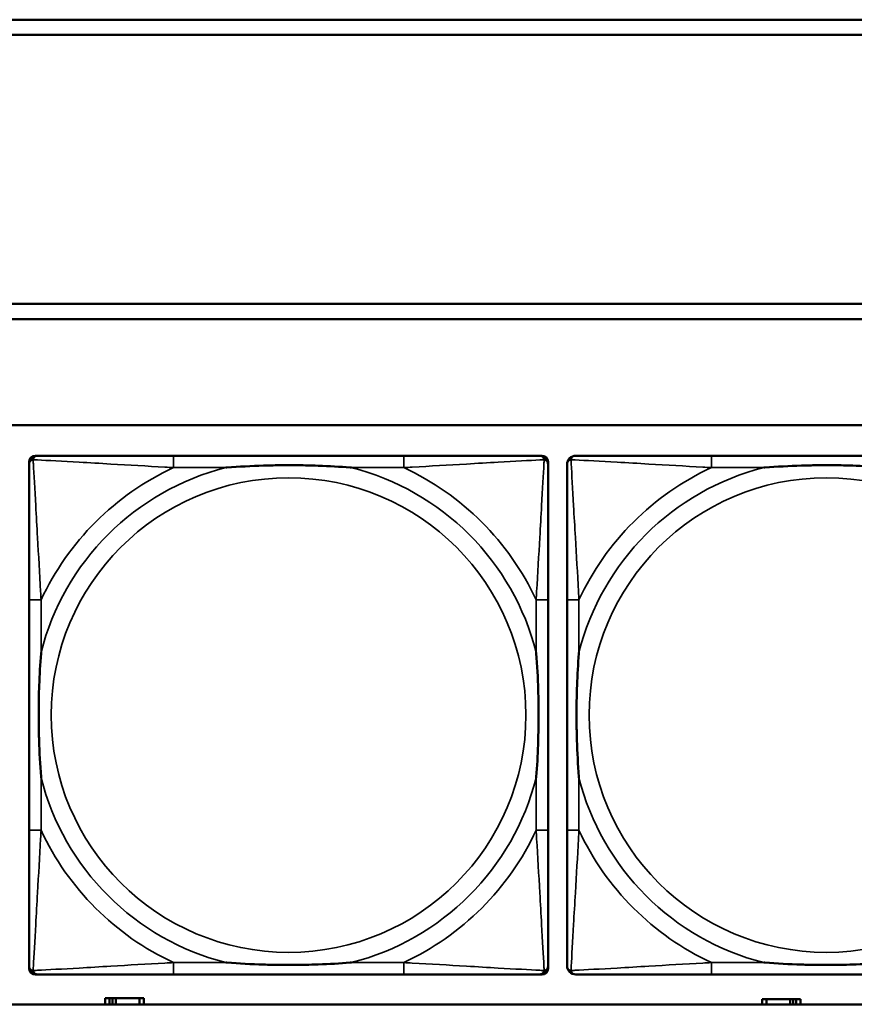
# Model space of a CAD drawing. Header units: inches. Extents: x 1.4 to 53.9, y 1.3 to 58.
# Tile 93 of 227: x 20.9 to 22, y 43.7 to 45. Entities that reach past the tile are written whole.
import ezdxf

# ---------------------------------------------------------------- set-up
doc = ezdxf.new("R2010")
doc.units = ezdxf.units.IN
doc.header["$MEASUREMENT"] = 0
doc.layers.add('Visible (ANSI)', color=7, linetype='Continuous', lineweight=50)
doc.layers.add('Visible Narrow (ANSI)', color=7, linetype='Continuous', lineweight=35)

msp = doc.modelspace()

# ---------------------------------------------------------------- linework, layer by layer
at = {"layer": 'Visible (ANSI)'}
for p, q in [((19.4287, 45.0414), (27.5757, 45.0414)), ((27.5757, 45.0214), (19.4287, 45.0214)), ((19.4287, 44.6661), (27.5757, 44.6661)), ((27.5757, 44.6461), (19.4287, 44.6461)), ((19.4287, 44.5061), (36.5227, 44.5061)), ((20.8967, 44.4658), (20.9006, 44.4658)), ((21.3833, 44.4658), (21.0794, 44.4658)), ((21.562, 44.4658), (21.566, 44.4658)), ((22.0933, 44.4658), (21.7894, 44.4658)), ((20.8888, 43.7886), (20.8888, 44.4579)), ((21.5739, 44.4579), (21.5739, 44.454)), ((20.8888, 44.2753), (20.8888, 43.9713)), ((21.5739, 43.9713), (21.5739, 44.2753)), ((21.5988, 44.2753), (21.5988, 43.9713)), ((21.5739, 43.7926), (21.5739, 43.7886)), ((21.566, 43.7808), (20.8967, 43.7808)), ((21.0794, 43.7808), (21.3833, 43.7808)), ((21.7894, 43.7808), (22.0933, 43.7808)), ((20.995, 43.7494), (20.9892, 43.7494)), ((20.9892, 43.7494), (20.9892, 43.7414)), ((20.995, 43.7494), (20.999, 43.7494)), ((20.995, 43.7414), (20.995, 43.7494)), ((20.999, 43.7414), (20.999, 43.7494)), ((20.999, 43.7494), (21.0031, 43.7494)), ((21.0031, 43.7494), (21.0031, 43.7414)), ((21.0031, 43.7494), (21.0344, 43.7494)), ((21.0344, 43.7494), (21.0344, 43.7414)), ((21.0402, 43.7494), (21.0344, 43.7494)), ((21.0402, 43.7414), (21.0402, 43.7494)), ((21.862, 43.7484), (21.8562, 43.7484)), ((21.8562, 43.7484), (21.8562, 43.7414)), ((21.862, 43.7484), (21.8933, 43.7484)), ((21.862, 43.7414), (21.862, 43.7484)), ((21.8933, 43.7414), (21.8933, 43.7484)), ((21.8933, 43.7484), (21.8974, 43.7484)), ((21.8974, 43.7484), (21.8974, 43.7414)), ((21.8974, 43.7484), (21.9014, 43.7484)), ((21.9072, 43.7484), (21.9014, 43.7484)), ((21.9014, 43.7484), (21.9014, 43.7414)), ((21.9072, 43.7414), (21.9072, 43.7484)), ((36.5227, 43.7414), (19.4287, 43.7414))]:
    msp.add_line(p, q, dxfattribs=at)
for centre, radius, start, end in [((20.8967, 44.4579), 0.00787, 90, 180), ((20.9006, 44.454), 0.0118, 90, 180), ((21.562, 44.454), 0.0118, 0, 90), ((21.566, 44.4579), 0.00787, 0, 90), ((21.6106, 44.454), 0.0118, 90, 180), ((20.9006, 43.7926), 0.0118, 180, 270), ((20.8967, 43.7886), 0.00787, 180, 270), ((21.562, 43.7926), 0.0118, 270, 360), ((21.566, 43.7886), 0.00787, 270, 0), ((21.6106, 43.7926), 0.0118, 180, 270)]:
    msp.add_arc(centre, radius, start, end, dxfattribs=at)
for points, knots in [([(21.0794, 44.4658), (21.0758, 44.4658), (21.0722, 44.4658), (21.0686, 44.4658), (21.0354, 44.4658), (21.0017, 44.4658), (20.9708, 44.4658), (20.9439, 44.4658), (20.9183, 44.4658), (20.9049, 44.4658), (20.9033, 44.4658), (20.9019, 44.4658), (20.9006, 44.4658)], [0, 0, 0, 0, 0.0272471, 0.0272471, 0.0272471, 0.2790553, 0.2790553, 0.2790553, 0.4988354, 0.4988354, 0.4988354, 0.5252205, 0.5252205, 0.5252205, 0.5252205]), ([(21.562, 44.4658), (21.5472, 44.4658), (21.5056, 44.4658), (21.4649, 44.4658), (21.4384, 44.4658), (21.4105, 44.4658), (21.3833, 44.4658)], [-0.5252205, -0.5252205, -0.5252205, -0.5252205, -0.20743, -0.20743, -0.20743, 0, 0, 0, 0]), ([(21.7894, 44.4658), (21.7858, 44.4658), (21.7822, 44.4658), (21.7786, 44.4658), (21.7454, 44.4658), (21.7117, 44.4658), (21.6808, 44.4658), (21.6539, 44.4658), (21.6283, 44.4658), (21.6149, 44.4658), (21.6133, 44.4658), (21.6119, 44.4658), (21.6106, 44.4658)], [0, 0, 0, 0, 0.0272471, 0.0272471, 0.0272471, 0.2790553, 0.2790553, 0.2790553, 0.4988354, 0.4988354, 0.4988354, 0.5252205, 0.5252205, 0.5252205, 0.5252205]), ([(20.8888, 44.454), (20.8888, 44.4391), (20.8888, 44.3975), (20.8888, 44.3569), (20.8888, 44.3303), (20.8888, 44.3025), (20.8888, 44.2753)], [-0.5252205, -0.5252205, -0.5252205, -0.5252205, -0.20743, -0.20743, -0.20743, 0, 0, 0, 0]), ([(21.1486, 44.4501), (21.149, 44.4501), (21.1495, 44.4501), (21.166, 44.4514), (21.182, 44.4522), (21.205, 44.4529), (21.2117, 44.4531), (21.2209, 44.4532), (21.2233, 44.4532), (21.2274, 44.4532), (21.229, 44.4532), (21.2321, 44.4532), (21.2337, 44.4532), (21.2372, 44.4532), (21.2393, 44.4532), (21.2455, 44.4532), (21.2496, 44.4531), (21.2593, 44.4529), (21.2649, 44.4527), (21.2847, 44.452), (21.2987, 44.4512), (21.3132, 44.4501), (21.3136, 44.4501), (21.3141, 44.4501)], [-0.416114, -0.416114, -0.416114, -0.416114, -0.4127691, -0.4127691, -0.2896446, -0.2896446, -0.2388934, -0.2388934, -0.2201881, -0.2201881, -0.2080204, -0.2080204, -0.196499, -0.196499, -0.1809939, -0.1809939, -0.149741, -0.149741, -0.1073162, -0.1073162, 0, 0, 0.0033356, 0.0033356, 0.0033356, 0.0033356]), ([(21.5739, 44.2753), (21.5739, 44.2788), (21.5739, 44.2824), (21.5739, 44.286), (21.5739, 44.3192), (21.5739, 44.3529), (21.5739, 44.3838), (21.5739, 44.4107), (21.5739, 44.4363), (21.5739, 44.4497), (21.5739, 44.4513), (21.5739, 44.4528), (21.5739, 44.454)], [0, 0, 0, 0, 0.0272471, 0.0272471, 0.0272471, 0.2790553, 0.2790553, 0.2790553, 0.4988354, 0.4988354, 0.4988354, 0.5252205, 0.5252205, 0.5252205, 0.5252205]), ([(21.5988, 44.454), (21.5988, 44.4391), (21.5988, 44.3975), (21.5988, 44.3569), (21.5988, 44.3303), (21.5988, 44.3025), (21.5988, 44.2753)], [-0.5252205, -0.5252205, -0.5252205, -0.5252205, -0.20743, -0.20743, -0.20743, 0, 0, 0, 0]), ([(21.8586, 44.4501), (21.859, 44.4501), (21.8595, 44.4501), (21.876, 44.4514), (21.892, 44.4522), (21.915, 44.4529), (21.9217, 44.4531), (21.9309, 44.4532), (21.9333, 44.4532), (21.9374, 44.4532), (21.939, 44.4532), (21.9421, 44.4532), (21.9437, 44.4532), (21.9472, 44.4532), (21.9493, 44.4532), (21.9555, 44.4532), (21.9596, 44.4531), (21.9693, 44.4529), (21.9749, 44.4527), (21.9947, 44.452), (22.0087, 44.4512), (22.0232, 44.4501), (22.0236, 44.4501), (22.0241, 44.4501)], [-0.416114, -0.416114, -0.416114, -0.416114, -0.4127691, -0.4127691, -0.2896446, -0.2896446, -0.2388934, -0.2388934, -0.2201881, -0.2201881, -0.2080204, -0.2080204, -0.196499, -0.196499, -0.1809939, -0.1809939, -0.149741, -0.149741, -0.1073162, -0.1073162, 0, 0, 0.0033356, 0.0033356, 0.0033356, 0.0033356]), ([(20.9046, 44.0405), (20.9045, 44.041), (20.9045, 44.0414), (20.9033, 44.0579), (20.9024, 44.074), (20.9017, 44.0969), (20.9015, 44.1036), (20.9014, 44.1128), (20.9014, 44.1153), (20.9014, 44.1194), (20.9014, 44.121), (20.9014, 44.1241), (20.9014, 44.1256), (20.9014, 44.1292), (20.9014, 44.1312), (20.9015, 44.1374), (20.9015, 44.1416), (20.9017, 44.1513), (20.9019, 44.1569), (20.9026, 44.1766), (20.9034, 44.1907), (20.9045, 44.2052), (20.9045, 44.2056), (20.9046, 44.206)], [-0.416114, -0.416114, -0.416114, -0.416114, -0.4127691, -0.4127691, -0.2896446, -0.2896446, -0.2388934, -0.2388934, -0.2201881, -0.2201881, -0.2080204, -0.2080204, -0.196499, -0.196499, -0.1809939, -0.1809939, -0.149741, -0.149741, -0.1073162, -0.1073162, 0, 0, 0.0033356, 0.0033356, 0.0033356, 0.0033356]), ([(21.5581, 44.206), (21.5581, 44.2056), (21.5582, 44.2052), (21.5594, 44.1887), (21.5603, 44.1726), (21.561, 44.1496), (21.5611, 44.143), (21.5612, 44.1338), (21.5613, 44.1313), (21.5613, 44.1272), (21.5613, 44.1256), (21.5613, 44.1225), (21.5613, 44.121), (21.5613, 44.1174), (21.5613, 44.1153), (21.5612, 44.1092), (21.5611, 44.105), (21.5609, 44.0953), (21.5608, 44.0897), (21.5601, 44.0699), (21.5593, 44.0559), (21.5582, 44.0414), (21.5581, 44.041), (21.5581, 44.0405)], [-0.416114, -0.416114, -0.416114, -0.416114, -0.4127691, -0.4127691, -0.2896446, -0.2896446, -0.2388934, -0.2388934, -0.2201881, -0.2201881, -0.2080204, -0.2080204, -0.196499, -0.196499, -0.1809939, -0.1809939, -0.149741, -0.149741, -0.1073162, -0.1073162, 0, 0, 0.0033356, 0.0033356, 0.0033356, 0.0033356]), ([(21.6146, 44.0405), (21.6145, 44.041), (21.6145, 44.0414), (21.6133, 44.0579), (21.6124, 44.074), (21.6117, 44.0969), (21.6115, 44.1036), (21.6114, 44.1128), (21.6114, 44.1153), (21.6114, 44.1194), (21.6114, 44.121), (21.6114, 44.1241), (21.6114, 44.1256), (21.6114, 44.1292), (21.6114, 44.1312), (21.6115, 44.1374), (21.6115, 44.1416), (21.6117, 44.1513), (21.6119, 44.1569), (21.6126, 44.1766), (21.6134, 44.1907), (21.6145, 44.2052), (21.6145, 44.2056), (21.6146, 44.206)], [-0.416114, -0.416114, -0.416114, -0.416114, -0.4127691, -0.4127691, -0.2896446, -0.2896446, -0.2388934, -0.2388934, -0.2201881, -0.2201881, -0.2080204, -0.2080204, -0.196499, -0.196499, -0.1809939, -0.1809939, -0.149741, -0.149741, -0.1073162, -0.1073162, 0, 0, 0.0033356, 0.0033356, 0.0033356, 0.0033356]), ([(20.8888, 43.9713), (20.8888, 43.9441), (20.8888, 43.9163), (20.8888, 43.8897), (20.8888, 43.8491), (20.8888, 43.8075), (20.8888, 43.7926)], [3.9382945, 3.9382945, 3.9382945, 3.9382945, 4.1457245, 4.1457245, 4.1457245, 4.463515, 4.463515, 4.463515, 4.463515]), ([(21.5739, 43.7926), (21.5739, 43.8075), (21.5739, 43.8491), (21.5739, 43.8897), (21.5739, 43.9163), (21.5739, 43.9441), (21.5739, 43.9713)], [-0.5252205, -0.5252205, -0.5252205, -0.5252205, -0.20743, -0.20743, -0.20743, 0, 0, 0, 0]), ([(21.5988, 43.9713), (21.5988, 43.9441), (21.5988, 43.9163), (21.5988, 43.8897), (21.5988, 43.8491), (21.5988, 43.8075), (21.5988, 43.7926)], [3.9382945, 3.9382945, 3.9382945, 3.9382945, 4.1457245, 4.1457245, 4.1457245, 4.463515, 4.463515, 4.463515, 4.463515]), ([(21.3141, 43.7965), (21.3136, 43.7965), (21.3132, 43.7965), (21.2987, 43.7954), (21.2847, 43.7946), (21.2649, 43.7939), (21.2593, 43.7937), (21.2496, 43.7935), (21.2455, 43.7934), (21.2393, 43.7934), (21.2372, 43.7934), (21.2337, 43.7934), (21.2321, 43.7934), (21.229, 43.7934), (21.2274, 43.7934), (21.2233, 43.7934), (21.2209, 43.7934), (21.2117, 43.7935), (21.205, 43.7937), (21.182, 43.7944), (21.166, 43.7952), (21.1495, 43.7965), (21.149, 43.7965), (21.1486, 43.7965)], [-0.4149464, -0.4149464, -0.4149464, -0.4149464, -0.41162, -0.41162, -0.3046026, -0.3046026, -0.2622958, -0.2622958, -0.23113, -0.23113, -0.215668, -0.215668, -0.2041787, -0.2041787, -0.1920448, -0.1920448, -0.1733916, -0.1733916, -0.1227817, -0.1227817, 0, 0, 0.0033356, 0.0033356, 0.0033356, 0.0033356]), ([(22.0241, 43.7965), (22.0236, 43.7965), (22.0232, 43.7965), (22.0087, 43.7954), (21.9947, 43.7946), (21.9749, 43.7939), (21.9693, 43.7937), (21.9596, 43.7935), (21.9555, 43.7934), (21.9493, 43.7934), (21.9472, 43.7934), (21.9437, 43.7934), (21.9421, 43.7934), (21.939, 43.7934), (21.9374, 43.7934), (21.9333, 43.7934), (21.9309, 43.7934), (21.9217, 43.7935), (21.915, 43.7937), (21.892, 43.7944), (21.876, 43.7952), (21.8595, 43.7965), (21.859, 43.7965), (21.8586, 43.7965)], [-0.4149464, -0.4149464, -0.4149464, -0.4149464, -0.41162, -0.41162, -0.3046026, -0.3046026, -0.2622958, -0.2622958, -0.23113, -0.23113, -0.215668, -0.215668, -0.2041787, -0.2041787, -0.1920448, -0.1920448, -0.1733916, -0.1733916, -0.1227817, -0.1227817, 0, 0, 0.0033356, 0.0033356, 0.0033356, 0.0033356]), ([(20.9006, 43.7808), (20.9155, 43.7808), (20.9571, 43.7808), (20.9978, 43.7808), (21.0243, 43.7808), (21.0522, 43.7808), (21.0794, 43.7808)], [-0.5252205, -0.5252205, -0.5252205, -0.5252205, -0.20743, -0.20743, -0.20743, 0, 0, 0, 0]), ([(21.3833, 43.7808), (21.4105, 43.7808), (21.4384, 43.7808), (21.4649, 43.7808), (21.5056, 43.7808), (21.5472, 43.7808), (21.562, 43.7808)], [3.9382945, 3.9382945, 3.9382945, 3.9382945, 4.1457245, 4.1457245, 4.1457245, 4.463515, 4.463515, 4.463515, 4.463515]), ([(21.6106, 43.7808), (21.6255, 43.7808), (21.6671, 43.7808), (21.7078, 43.7808), (21.7343, 43.7808), (21.7622, 43.7808), (21.7894, 43.7808)], [-0.5252205, -0.5252205, -0.5252205, -0.5252205, -0.20743, -0.20743, -0.20743, 0, 0, 0, 0])]:
    msp.add_open_spline(points, degree=3, knots=knots, dxfattribs=at)
at = {"layer": 'Visible Narrow (ANSI)'}
for p, q in [((21.0794, 44.4658), (21.0794, 44.4501)), ((21.3833, 44.4658), (21.3833, 44.4501)), ((21.7894, 44.4658), (21.7894, 44.4501)), ((21.0794, 44.4501), (21.1486, 44.4501)), ((21.3141, 44.4501), (21.3833, 44.4501)), ((21.7894, 44.4501), (21.8586, 44.4501)), ((20.9046, 44.2753), (20.8888, 44.2753)), ((20.9046, 44.206), (20.9046, 44.2753)), ((21.5739, 44.2753), (21.5581, 44.2753)), ((21.5581, 44.2753), (21.5581, 44.206)), ((21.6146, 44.2753), (21.5988, 44.2753)), ((21.6146, 44.206), (21.6146, 44.2753)), ((20.9046, 43.9713), (20.9046, 44.0405)), ((21.5581, 44.0405), (21.5581, 43.9713)), ((21.6146, 43.9713), (21.6146, 44.0405)), ((20.9046, 43.9713), (20.8888, 43.9713)), ((21.5739, 43.9713), (21.5581, 43.9713)), ((21.6146, 43.9713), (21.5988, 43.9713)), ((21.0794, 43.7965), (21.0794, 43.7808)), ((21.1486, 43.7965), (21.0794, 43.7965)), ((21.3833, 43.7965), (21.3141, 43.7965)), ((21.3833, 43.7965), (21.3833, 43.7808)), ((21.7894, 43.7965), (21.7894, 43.7808)), ((21.8586, 43.7965), (21.7894, 43.7965))]:
    msp.add_line(p, q, dxfattribs=at)
for centre in [(21.2313, 44.1233), (21.9413, 44.1233)]:
    msp.add_circle(centre, 0.3133, dxfattribs=at)
for centre, radius, start, end in [((21.2313, 44.1233), 0.3371, 104.2103, 165.7897), ((21.2313, 44.1233), 0.3604, 114.9407, 155.0593), ((21.2313, 44.1233), 0.3371, 14.2103, 75.7897), ((21.2313, 44.1233), 0.3604, 24.9407, 65.0593), ((21.9413, 44.1233), 0.3371, 104.2103, 165.7897), ((21.9413, 44.1233), 0.3604, 114.9407, 155.0593), ((21.2313, 44.1233), 0.3371, 194.2103, 255.7897), ((21.2313, 44.1233), 0.3371, 284.2103, 345.7897), ((21.9413, 44.1233), 0.3371, 194.2103, 255.7897), ((21.2313, 44.1233), 0.3604, 204.9407, 245.0593), ((21.2313, 44.1233), 0.3604, 294.9407, 335.0593), ((21.9413, 44.1233), 0.3604, 204.9407, 245.0593)]:
    msp.add_arc(centre, radius, start, end, dxfattribs=at)
for points, knots in [([(20.8888, 44.454), (20.8888, 44.4546), (20.8889, 44.4552), (20.8891, 44.4562), (20.8893, 44.4566), (20.8896, 44.4572), (20.8898, 44.4575), (20.89, 44.4579), (20.8901, 44.458), (20.8905, 44.4584), (20.8907, 44.4587), (20.8914, 44.4593), (20.8919, 44.4596), (20.893, 44.4601), (20.8935, 44.4604), (20.8941, 44.4605)], [-0.02627331, -0.02627331, -0.02627331, -0.02627331, -0.02158775, -0.02158775, -0.01736415, -0.01736415, -0.0147244, -0.0147244, -0.01307456, -0.01307456, -0.00977487, -0.00977487, -0.00449537, -0.00449537, 0.00012419, 0.00012419, 0.00012419, 0.00012419]), ([(20.8941, 44.4605), (20.8943, 44.4611), (20.8945, 44.4617), (20.895, 44.4627), (20.8954, 44.4632), (20.896, 44.4639), (20.8962, 44.4642), (20.8966, 44.4645), (20.8968, 44.4646), (20.8971, 44.4649), (20.8974, 44.465), (20.898, 44.4653), (20.8985, 44.4655), (20.8995, 44.4657), (20.9, 44.4658), (20.9006, 44.4658)], [-0.00012419, -0.00012419, -0.00012419, -0.00012419, 0.00449537, 0.00449537, 0.00977487, 0.00977487, 0.01307456, 0.01307456, 0.0147244, 0.0147244, 0.01736415, 0.01736415, 0.02158775, 0.02158775, 0.02627331, 0.02627331, 0.02627331, 0.02627331]), ([(20.9046, 44.2753), (20.9044, 44.279), (20.9042, 44.2828), (20.9026, 44.3101), (20.9012, 44.3343), (20.899, 44.3722), (20.8982, 44.3862), (20.8962, 44.4214), (20.8951, 44.4416), (20.8943, 44.457), (20.8942, 44.4588), (20.8941, 44.4605)], [0, 0, 0, 0, 0.0278591, 0.0278591, 0.201273, 0.201273, 0.3066357, 0.3066357, 0.475216, 0.475216, 0.5007189, 0.5007189, 0.5007189, 0.5007189]), ([(20.8941, 44.4605), (20.8958, 44.4604), (20.8976, 44.4603), (20.9131, 44.4595), (20.9332, 44.4584), (20.9684, 44.4565), (20.9825, 44.4556), (21.0203, 44.4534), (21.0445, 44.452), (21.0719, 44.4505), (21.0756, 44.4503), (21.0794, 44.4501)], [-0.5007189, -0.5007189, -0.5007189, -0.5007189, -0.475216, -0.475216, -0.3066357, -0.3066357, -0.201273, -0.201273, -0.0278591, -0.0278591, 0, 0, 0, 0]), ([(21.3833, 44.4501), (21.387, 44.4503), (21.3908, 44.4505), (21.4182, 44.452), (21.4424, 44.4534), (21.4802, 44.4556), (21.4943, 44.4565), (21.5295, 44.4584), (21.5496, 44.4595), (21.565, 44.4603), (21.5669, 44.4604), (21.5686, 44.4605)], [0, 0, 0, 0, 0.0278591, 0.0278591, 0.201273, 0.201273, 0.3066357, 0.3066357, 0.475216, 0.475216, 0.5007189, 0.5007189, 0.5007189, 0.5007189]), ([(21.5686, 44.4605), (21.5685, 44.4588), (21.5684, 44.457), (21.5676, 44.4416), (21.5665, 44.4214), (21.5645, 44.3862), (21.5637, 44.3722), (21.5615, 44.3343), (21.56, 44.3101), (21.5585, 44.2828), (21.5583, 44.279), (21.5581, 44.2753)], [-0.5007189, -0.5007189, -0.5007189, -0.5007189, -0.475216, -0.475216, -0.3066357, -0.3066357, -0.201273, -0.201273, -0.0278591, -0.0278591, 0, 0, 0, 0]), ([(21.562, 44.4658), (21.5627, 44.4658), (21.5632, 44.4657), (21.5642, 44.4655), (21.5646, 44.4653), (21.5653, 44.465), (21.5655, 44.4649), (21.5659, 44.4646), (21.566, 44.4645), (21.5664, 44.4642), (21.5667, 44.4639), (21.5673, 44.4632), (21.5676, 44.4627), (21.5682, 44.4617), (21.5684, 44.4611), (21.5686, 44.4605)], [-0.02627331, -0.02627331, -0.02627331, -0.02627331, -0.02158775, -0.02158775, -0.01736415, -0.01736415, -0.0147244, -0.0147244, -0.01307456, -0.01307456, -0.00977487, -0.00977487, -0.00449537, -0.00449537, 0.00012419, 0.00012419, 0.00012419, 0.00012419]), ([(21.5686, 44.4605), (21.5692, 44.4604), (21.5697, 44.4601), (21.5707, 44.4596), (21.5712, 44.4593), (21.5719, 44.4587), (21.5722, 44.4584), (21.5725, 44.458), (21.5726, 44.4579), (21.5729, 44.4575), (21.573, 44.4572), (21.5734, 44.4566), (21.5735, 44.4562), (21.5738, 44.4552), (21.5739, 44.4546), (21.5739, 44.454)], [-0.00012419, -0.00012419, -0.00012419, -0.00012419, 0.00449537, 0.00449537, 0.00977487, 0.00977487, 0.01307456, 0.01307456, 0.0147244, 0.0147244, 0.01736415, 0.01736415, 0.02158775, 0.02158775, 0.02627331, 0.02627331, 0.02627331, 0.02627331]), ([(21.5988, 44.454), (21.5988, 44.4546), (21.5989, 44.4552), (21.5991, 44.4562), (21.5993, 44.4566), (21.5996, 44.4572), (21.5998, 44.4575), (21.6, 44.4579), (21.6001, 44.458), (21.6005, 44.4584), (21.6007, 44.4587), (21.6014, 44.4593), (21.6019, 44.4596), (21.603, 44.4601), (21.6035, 44.4604), (21.6041, 44.4605)], [-0.02627331, -0.02627331, -0.02627331, -0.02627331, -0.02158775, -0.02158775, -0.01736415, -0.01736415, -0.0147244, -0.0147244, -0.01307456, -0.01307456, -0.00977487, -0.00977487, -0.00449537, -0.00449537, 0.00012419, 0.00012419, 0.00012419, 0.00012419]), ([(21.6041, 44.4605), (21.6043, 44.4611), (21.6045, 44.4617), (21.605, 44.4627), (21.6054, 44.4632), (21.606, 44.4639), (21.6062, 44.4642), (21.6066, 44.4645), (21.6068, 44.4646), (21.6071, 44.4649), (21.6074, 44.465), (21.608, 44.4653), (21.6085, 44.4655), (21.6095, 44.4657), (21.61, 44.4658), (21.6106, 44.4658)], [-0.00012419, -0.00012419, -0.00012419, -0.00012419, 0.00449537, 0.00449537, 0.00977487, 0.00977487, 0.01307456, 0.01307456, 0.0147244, 0.0147244, 0.01736415, 0.01736415, 0.02158775, 0.02158775, 0.02627331, 0.02627331, 0.02627331, 0.02627331]), ([(21.6146, 44.2753), (21.6144, 44.279), (21.6142, 44.2828), (21.6126, 44.3101), (21.6112, 44.3343), (21.609, 44.3722), (21.6082, 44.3862), (21.6062, 44.4214), (21.6051, 44.4416), (21.6043, 44.457), (21.6042, 44.4588), (21.6041, 44.4605)], [0, 0, 0, 0, 0.0278591, 0.0278591, 0.201273, 0.201273, 0.3066357, 0.3066357, 0.475216, 0.475216, 0.5007189, 0.5007189, 0.5007189, 0.5007189]), ([(21.6041, 44.4605), (21.6058, 44.4604), (21.6076, 44.4603), (21.6231, 44.4595), (21.6432, 44.4584), (21.6784, 44.4565), (21.6925, 44.4556), (21.7303, 44.4534), (21.7545, 44.452), (21.7819, 44.4505), (21.7856, 44.4503), (21.7894, 44.4501)], [-0.5007189, -0.5007189, -0.5007189, -0.5007189, -0.475216, -0.475216, -0.3066357, -0.3066357, -0.201273, -0.201273, -0.0278591, -0.0278591, 0, 0, 0, 0]), ([(20.8941, 43.7861), (20.8942, 43.7878), (20.8943, 43.7896), (20.8951, 43.805), (20.8962, 43.8251), (20.8982, 43.8604), (20.899, 43.8744), (20.9012, 43.9123), (20.9026, 43.9365), (20.9042, 43.9638), (20.9044, 43.9676), (20.9046, 43.9713)], [-4.4390134, -4.4390134, -4.4390134, -4.4390134, -4.4135105, -4.4135105, -4.2449302, -4.2449302, -4.1395675, -4.1395675, -3.9661536, -3.9661536, -3.9382945, -3.9382945, -3.9382945, -3.9382945]), ([(21.5581, 43.9713), (21.5583, 43.9676), (21.5585, 43.9638), (21.56, 43.9365), (21.5615, 43.9123), (21.5637, 43.8744), (21.5645, 43.8604), (21.5665, 43.8251), (21.5676, 43.805), (21.5684, 43.7896), (21.5685, 43.7878), (21.5686, 43.7861)], [0, 0, 0, 0, 0.0278591, 0.0278591, 0.201273, 0.201273, 0.3066357, 0.3066357, 0.475216, 0.475216, 0.5007189, 0.5007189, 0.5007189, 0.5007189]), ([(21.6041, 43.7861), (21.6042, 43.7878), (21.6043, 43.7896), (21.6051, 43.805), (21.6062, 43.8251), (21.6082, 43.8604), (21.609, 43.8744), (21.6112, 43.9123), (21.6126, 43.9365), (21.6142, 43.9638), (21.6144, 43.9676), (21.6146, 43.9713)], [-4.4390134, -4.4390134, -4.4390134, -4.4390134, -4.4135105, -4.4135105, -4.2449302, -4.2449302, -4.1395675, -4.1395675, -3.9661536, -3.9661536, -3.9382945, -3.9382945, -3.9382945, -3.9382945]), ([(20.8941, 43.7861), (20.8935, 43.7862), (20.893, 43.7865), (20.8919, 43.787), (20.8914, 43.7873), (20.8907, 43.7879), (20.8905, 43.7882), (20.8901, 43.7886), (20.89, 43.7887), (20.8898, 43.7891), (20.8896, 43.7893), (20.8893, 43.79), (20.8891, 43.7904), (20.8889, 43.7914), (20.8888, 43.792), (20.8888, 43.7926)], [-0.00012419, -0.00012419, -0.00012419, -0.00012419, 0.00449537, 0.00449537, 0.00977487, 0.00977487, 0.01307456, 0.01307456, 0.0147244, 0.0147244, 0.01736415, 0.01736415, 0.02158775, 0.02158775, 0.02627331, 0.02627331, 0.02627331, 0.02627331]), ([(21.0794, 43.7965), (21.0756, 43.7963), (21.0719, 43.7961), (21.0445, 43.7946), (21.0203, 43.7932), (20.9825, 43.791), (20.9684, 43.7901), (20.9332, 43.7881), (20.9131, 43.7871), (20.8976, 43.7862), (20.8958, 43.7862), (20.8941, 43.7861)], [0, 0, 0, 0, 0.0278591, 0.0278591, 0.201273, 0.201273, 0.3066357, 0.3066357, 0.475216, 0.475216, 0.5007189, 0.5007189, 0.5007189, 0.5007189]), ([(20.9006, 43.7808), (20.9, 43.7808), (20.8995, 43.7809), (20.8985, 43.7811), (20.898, 43.7813), (20.8974, 43.7816), (20.8971, 43.7817), (20.8968, 43.782), (20.8966, 43.7821), (20.8962, 43.7824), (20.896, 43.7827), (20.8954, 43.7834), (20.895, 43.7839), (20.8945, 43.7849), (20.8943, 43.7855), (20.8941, 43.7861)], [-0.02627331, -0.02627331, -0.02627331, -0.02627331, -0.02158775, -0.02158775, -0.01736415, -0.01736415, -0.0147244, -0.0147244, -0.01307456, -0.01307456, -0.00977487, -0.00977487, -0.00449537, -0.00449537, 0.00012419, 0.00012419, 0.00012419, 0.00012419]), ([(21.5686, 43.7861), (21.5669, 43.7862), (21.565, 43.7862), (21.5496, 43.7871), (21.5295, 43.7881), (21.4943, 43.7901), (21.4802, 43.791), (21.4424, 43.7932), (21.4182, 43.7946), (21.3908, 43.7961), (21.387, 43.7963), (21.3833, 43.7965)], [-4.4390134, -4.4390134, -4.4390134, -4.4390134, -4.4135105, -4.4135105, -4.2449302, -4.2449302, -4.1395675, -4.1395675, -3.9661536, -3.9661536, -3.9382945, -3.9382945, -3.9382945, -3.9382945]), ([(21.5686, 43.7861), (21.5684, 43.7855), (21.5682, 43.7849), (21.5676, 43.7839), (21.5673, 43.7834), (21.5667, 43.7827), (21.5664, 43.7824), (21.566, 43.7821), (21.5659, 43.782), (21.5655, 43.7817), (21.5653, 43.7816), (21.5646, 43.7813), (21.5642, 43.7811), (21.5632, 43.7809), (21.5627, 43.7808), (21.562, 43.7808)], [-0.00012419, -0.00012419, -0.00012419, -0.00012419, 0.00449537, 0.00449537, 0.00977487, 0.00977487, 0.01307456, 0.01307456, 0.0147244, 0.0147244, 0.01736415, 0.01736415, 0.02158775, 0.02158775, 0.02627331, 0.02627331, 0.02627331, 0.02627331]), ([(21.5739, 43.7926), (21.5739, 43.792), (21.5738, 43.7914), (21.5735, 43.7904), (21.5734, 43.79), (21.573, 43.7893), (21.5729, 43.7891), (21.5726, 43.7887), (21.5725, 43.7886), (21.5722, 43.7882), (21.5719, 43.7879), (21.5712, 43.7873), (21.5707, 43.787), (21.5697, 43.7865), (21.5692, 43.7862), (21.5686, 43.7861)], [-0.02627331, -0.02627331, -0.02627331, -0.02627331, -0.02158775, -0.02158775, -0.01736415, -0.01736415, -0.0147244, -0.0147244, -0.01307456, -0.01307456, -0.00977487, -0.00977487, -0.00449537, -0.00449537, 0.00012419, 0.00012419, 0.00012419, 0.00012419]), ([(21.6041, 43.7861), (21.6035, 43.7862), (21.603, 43.7865), (21.6019, 43.787), (21.6014, 43.7873), (21.6007, 43.7879), (21.6005, 43.7882), (21.6001, 43.7886), (21.6, 43.7887), (21.5998, 43.7891), (21.5996, 43.7893), (21.5993, 43.79), (21.5991, 43.7904), (21.5989, 43.7914), (21.5988, 43.792), (21.5988, 43.7926)], [-0.00012419, -0.00012419, -0.00012419, -0.00012419, 0.00449537, 0.00449537, 0.00977487, 0.00977487, 0.01307456, 0.01307456, 0.0147244, 0.0147244, 0.01736415, 0.01736415, 0.02158775, 0.02158775, 0.02627331, 0.02627331, 0.02627331, 0.02627331]), ([(21.7894, 43.7965), (21.7856, 43.7963), (21.7819, 43.7961), (21.7545, 43.7946), (21.7303, 43.7932), (21.6925, 43.791), (21.6784, 43.7901), (21.6432, 43.7881), (21.6231, 43.7871), (21.6076, 43.7862), (21.6058, 43.7862), (21.6041, 43.7861)], [0, 0, 0, 0, 0.0278591, 0.0278591, 0.201273, 0.201273, 0.3066357, 0.3066357, 0.475216, 0.475216, 0.5007189, 0.5007189, 0.5007189, 0.5007189]), ([(21.6106, 43.7808), (21.61, 43.7808), (21.6095, 43.7809), (21.6085, 43.7811), (21.608, 43.7813), (21.6074, 43.7816), (21.6071, 43.7817), (21.6068, 43.782), (21.6066, 43.7821), (21.6062, 43.7824), (21.606, 43.7827), (21.6054, 43.7834), (21.605, 43.7839), (21.6045, 43.7849), (21.6043, 43.7855), (21.6041, 43.7861)], [-0.02627331, -0.02627331, -0.02627331, -0.02627331, -0.02158775, -0.02158775, -0.01736415, -0.01736415, -0.0147244, -0.0147244, -0.01307456, -0.01307456, -0.00977487, -0.00977487, -0.00449537, -0.00449537, 0.00012419, 0.00012419, 0.00012419, 0.00012419])]:
    msp.add_open_spline(points, degree=3, knots=knots, dxfattribs=at)

doc.saveas('drawing.dxf')
